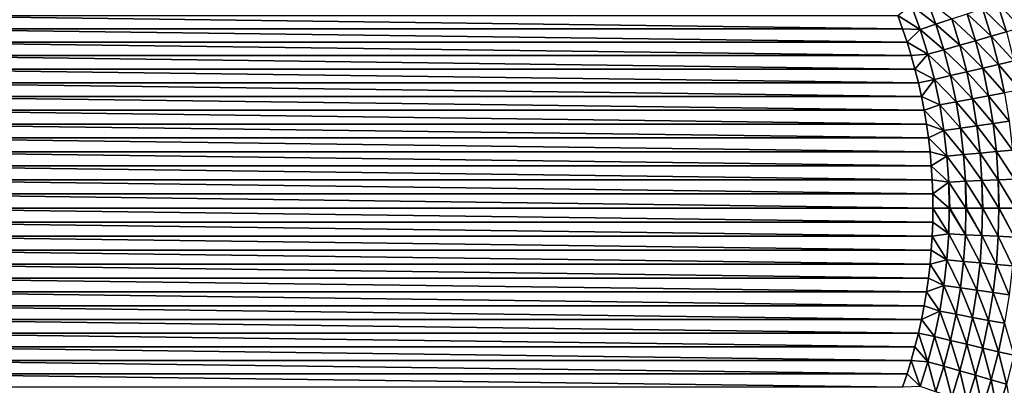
# Model space of a CAD drawing. Extents: x -260 to 260, y -882 to 882.
# Tile 157 of 234: x -20 to 33, y 569 to 589. Entities that reach past the tile are written whole.
import ezdxf

# ---------------------------------------------------------------- set-up
doc = ezdxf.new("R2010")
doc.units = 0
doc.header["$LTSCALE"] = 21.359881
for name, color, linetype in [('1', 7, 'CONTINUOUS'), ('2', 7, 'CONTINUOUS'), ('21', 7, 'CONTINUOUS'), ('24', 7, 'CONTINUOUS'), ('25', 7, 'CONTINUOUS')]:
    doc.layers.add(name, color=color, linetype=linetype)

msp = doc.modelspace()

# ---------------------------------------------------------------- linework, layer by layer
at = {"layer": '1', "color": 7, "linetype": 'CONTINUOUS'}
for points in [[(253.525, 812.5), (-253.525, 0), (253.525, 0), (253.525, 812.5)], [(-253.525, 0), (253.525, 812.5), (116.582, 650.819), (-253.525, 0)], [(114.854, 648.894), (-253.525, 0), (116.582, 650.819), (114.854, 648.894)], [(113.045, 647.046), (-253.525, 0), (114.854, 648.894), (113.045, 647.046)], [(111.157, 645.277), (-253.525, 0), (113.045, 647.046), (111.157, 645.277)], [(109.196, 643.59), (-253.525, 0), (111.157, 645.277), (109.196, 643.59)], [(107.164, 641.99), (-253.525, 0), (109.196, 643.59), (107.164, 641.99)], [(105.065, 640.479), (-253.525, 0), (107.164, 641.99), (105.065, 640.479)], [(102.902, 639.059), (-253.525, 0), (105.065, 640.479), (102.902, 639.059)], [(100.681, 637.734), (-253.525, 0), (102.902, 639.059), (100.681, 637.734)], [(98.405, 636.505), (-253.525, 0), (100.681, 637.734), (98.405, 636.505)], [(96.078, 635.376), (-253.525, 0), (98.405, 636.505), (96.078, 635.376)], [(93.704, 634.347), (-253.525, 0), (96.078, 635.376), (93.704, 634.347)], [(91.289, 633.422), (-253.525, 0), (93.704, 634.347), (91.289, 633.422)], [(88.835, 632.602), (-253.525, 0), (91.289, 633.422), (88.835, 632.602)], [(86.349, 631.887), (-253.525, 0), (88.835, 632.602), (86.349, 631.887)], [(83.835, 631.281), (-253.525, 0), (86.349, 631.887), (83.835, 631.281)], [(81.296, 630.783), (-253.525, 0), (83.835, 631.281), (81.296, 630.783)], [(78.739, 630.395), (-253.525, 0), (81.296, 630.783), (78.739, 630.395)], [(76.167, 630.117), (-253.525, 0), (78.739, 630.395), (76.167, 630.117)], [(73.586, 629.95), (-253.525, 0), (76.167, 630.117), (73.586, 629.95)], [(71, 629.895), (-253.525, 0), (73.586, 629.95), (71, 629.895)], [(-129, 629.895), (-253.525, 0), (71, 629.895), (-129, 629.895)]]:
    msp.add_3dface(points, dxfattribs=at)
at = {"layer": '2', "color": 7, "linetype": 'CONTINUOUS'}
for points in [[(-11.35, 535.972, -9), (-203.557, 588.017, -9), (-13.354, 536.551, -9), (-11.35, 535.972, -9)], [(-203.557, 588.017, -9), (-11.35, 535.972, -9), (-16.261, 529, -9), (-203.557, 588.017, -9)], [(-13.354, 536.551, -9), (-203.557, 588.017, -9), (-15.329, 537.223, -9), (-13.354, 536.551, -9)], [(-15.329, 537.223, -9), (-203.557, 588.017, -9), (-17.27, 537.988, -9), (-15.329, 537.223, -9)], [(-17.27, 537.988, -9), (-203.557, 588.017, -9), (-19.173, 538.842, -9), (-17.27, 537.988, -9)], [(-19.173, 538.842, -9), (-203.557, 588.017, -9), (-21.035, 539.785, -9), (-19.173, 538.842, -9)], [(-31.739, 529, -9), (-203.557, 588.017, -9), (-16.261, 529, -9), (-31.739, 529, -9)]]:
    msp.add_3dface(points, dxfattribs=at)
at = {"layer": '21', "color": 7, "linetype": 'CONTINUOUS'}
for points in [[(-27.604, 589.406, -29), (27.862, 588.692, -29), (-27.862, 588.692, -29), (-27.604, 589.406, -29)], [(27.604, 589.406, -29), (27.862, 588.692, -29), (-27.604, 589.406, -29), (27.604, 589.406, -29)], [(-27.862, 588.692, -29), (28.103, 587.971, -29), (-28.103, 587.971, -29), (-27.862, 588.692, -29)], [(27.862, 588.692, -29), (28.103, 587.971, -29), (-27.862, 588.692, -29), (27.862, 588.692, -29)], [(-28.103, 587.971, -29), (28.324, 587.245, -29), (-28.324, 587.245, -29), (-28.103, 587.971, -29)], [(28.103, 587.971, -29), (28.324, 587.245, -29), (-28.103, 587.971, -29), (28.103, 587.971, -29)], [(-28.324, 587.245, -29), (28.527, 586.513, -29), (-28.527, 586.513, -29), (-28.324, 587.245, -29)], [(28.324, 587.245, -29), (28.527, 586.513, -29), (-28.324, 587.245, -29), (28.324, 587.245, -29)], [(-28.527, 586.513, -29), (28.711, 585.776, -29), (-28.711, 585.776, -29), (-28.527, 586.513, -29)], [(28.527, 586.513, -29), (28.711, 585.776, -29), (-28.527, 586.513, -29), (28.527, 586.513, -29)], [(-28.711, 585.776, -29), (28.876, 585.034, -29), (-28.876, 585.034, -29), (-28.711, 585.776, -29)], [(28.711, 585.776, -29), (28.876, 585.034, -29), (-28.711, 585.776, -29), (28.711, 585.776, -29)], [(-28.876, 585.034, -29), (29.022, 584.289, -29), (-29.022, 584.289, -29), (-28.876, 585.034, -29)], [(28.876, 585.034, -29), (29.022, 584.289, -29), (-28.876, 585.034, -29), (28.876, 585.034, -29)], [(-29.022, 584.289, -29), (29.149, 583.54, -29), (-29.149, 583.54, -29), (-29.022, 584.289, -29)], [(29.022, 584.289, -29), (29.149, 583.54, -29), (-29.022, 584.289, -29), (29.022, 584.289, -29)], [(-29.149, 583.54, -29), (29.256, 582.788, -29), (-29.256, 582.788, -29), (-29.149, 583.54, -29)], [(29.149, 583.54, -29), (29.256, 582.788, -29), (-29.149, 583.54, -29), (29.149, 583.54, -29)], [(-29.256, 582.788, -29), (29.344, 582.033, -29), (-29.344, 582.033, -29), (-29.256, 582.788, -29)], [(29.256, 582.788, -29), (29.344, 582.033, -29), (-29.256, 582.788, -29), (29.256, 582.788, -29)], [(-29.344, 582.033, -29), (29.412, 581.277, -29), (-29.412, 581.277, -29), (-29.344, 582.033, -29)], [(29.344, 582.033, -29), (29.412, 581.277, -29), (-29.344, 582.033, -29), (29.344, 582.033, -29)], [(-29.412, 581.277, -29), (29.461, 580.519, -29), (-29.461, 580.519, -29), (-29.412, 581.277, -29)], [(29.412, 581.277, -29), (29.461, 580.519, -29), (-29.412, 581.277, -29), (29.412, 581.277, -29)], [(-29.461, 580.519, -29), (29.49, 579.76, -29), (-29.49, 579.76, -29), (-29.461, 580.519, -29)], [(29.461, 580.519, -29), (29.49, 579.76, -29), (-29.461, 580.519, -29), (29.461, 580.519, -29)], [(29.5, 579, -29), (-29.5, 579, -29), (-29.49, 579.76, -29), (29.5, 579, -29)], [(29.49, 579.76, -29), (29.5, 579, -29), (-29.49, 579.76, -29), (29.49, 579.76, -29)], [(-29.49, 578.24, -29), (-29.5, 579, -29), (29.49, 578.24, -29), (-29.49, 578.24, -29)], [(29.49, 578.24, -29), (-29.5, 579, -29), (29.5, 579, -29), (29.49, 578.24, -29)], [(-29.461, 577.481, -29), (-29.49, 578.24, -29), (29.461, 577.481, -29), (-29.461, 577.481, -29)], [(29.461, 577.481, -29), (-29.49, 578.24, -29), (29.49, 578.24, -29), (29.461, 577.481, -29)], [(-29.412, 576.723, -29), (-29.461, 577.481, -29), (29.412, 576.723, -29), (-29.412, 576.723, -29)], [(29.412, 576.723, -29), (-29.461, 577.481, -29), (29.461, 577.481, -29), (29.412, 576.723, -29)], [(-29.344, 575.967, -29), (-29.412, 576.723, -29), (29.344, 575.967, -29), (-29.344, 575.967, -29)], [(29.344, 575.967, -29), (-29.412, 576.723, -29), (29.412, 576.723, -29), (29.344, 575.967, -29)], [(-29.256, 575.212, -29), (-29.344, 575.967, -29), (29.256, 575.212, -29), (-29.256, 575.212, -29)], [(29.256, 575.212, -29), (-29.344, 575.967, -29), (29.344, 575.967, -29), (29.256, 575.212, -29)], [(-29.149, 574.46, -29), (-29.256, 575.212, -29), (29.149, 574.46, -29), (-29.149, 574.46, -29)], [(29.149, 574.46, -29), (-29.256, 575.212, -29), (29.256, 575.212, -29), (29.149, 574.46, -29)], [(-29.022, 573.711, -29), (-29.149, 574.46, -29), (29.022, 573.711, -29), (-29.022, 573.711, -29)], [(29.022, 573.711, -29), (-29.149, 574.46, -29), (29.149, 574.46, -29), (29.022, 573.711, -29)], [(-28.876, 572.966, -29), (-29.022, 573.711, -29), (28.876, 572.966, -29), (-28.876, 572.966, -29)], [(28.876, 572.966, -29), (-29.022, 573.711, -29), (29.022, 573.711, -29), (28.876, 572.966, -29)], [(-28.711, 572.224, -29), (-28.876, 572.966, -29), (28.711, 572.224, -29), (-28.711, 572.224, -29)], [(28.711, 572.224, -29), (-28.876, 572.966, -29), (28.876, 572.966, -29), (28.711, 572.224, -29)], [(-28.527, 571.487, -29), (-28.711, 572.224, -29), (28.527, 571.487, -29), (-28.527, 571.487, -29)], [(28.527, 571.487, -29), (-28.711, 572.224, -29), (28.711, 572.224, -29), (28.527, 571.487, -29)], [(-28.324, 570.755, -29), (-28.527, 571.487, -29), (28.324, 570.755, -29), (-28.324, 570.755, -29)], [(28.324, 570.755, -29), (-28.527, 571.487, -29), (28.527, 571.487, -29), (28.324, 570.755, -29)], [(-28.103, 570.029, -29), (-28.324, 570.755, -29), (28.103, 570.029, -29), (-28.103, 570.029, -29)], [(28.103, 570.029, -29), (-28.324, 570.755, -29), (28.324, 570.755, -29), (28.103, 570.029, -29)], [(-27.862, 569.308, -29), (-28.103, 570.029, -29), (27.862, 569.308, -29), (-27.862, 569.308, -29)], [(27.862, 569.308, -29), (-28.103, 570.029, -29), (28.103, 570.029, -29), (27.862, 569.308, -29)]]:
    msp.add_3dface(points, dxfattribs=at)
at = {"layer": '24', "color": 7, "linetype": 'CONTINUOUS'}
for points in [[(29.49, 578.24, -29), (29.5, 579, -29), (30.352, 577.597, -28.974), (29.49, 578.24, -29)], [(29.5, 579, -29), (30.384, 579, -28.974), (30.352, 577.597, -28.974), (29.5, 579, -29)], [(30.352, 577.597, -28.974), (30.384, 579, -28.974), (31.254, 577.555, -28.893), (30.352, 577.597, -28.974)], [(30.384, 579, -28.974), (30.406, 579, -28.973), (31.254, 577.555, -28.893), (30.384, 579, -28.974)], [(30.406, 579, -28.973), (31.287, 579, -28.893), (31.254, 577.555, -28.893), (30.406, 579, -28.973)], [(31.254, 577.555, -28.893), (31.287, 579, -28.893), (32.15, 577.514, -28.758), (31.254, 577.555, -28.893)], [(31.287, 579, -28.893), (31.308, 579, -28.891), (32.15, 577.514, -28.758), (31.287, 579, -28.893)], [(31.308, 579, -28.891), (32.184, 579, -28.758), (32.15, 577.514, -28.758), (31.308, 579, -28.891)], [(32.15, 577.514, -28.758), (32.184, 579, -28.758), (33.036, 577.473, -28.569), (32.15, 577.514, -28.758)], [(32.184, 579, -28.758), (32.204, 579, -28.754), (33.036, 577.473, -28.569), (32.184, 579, -28.758)], [(32.204, 579, -28.754), (33.071, 579, -28.569), (33.036, 577.473, -28.569), (32.204, 579, -28.754)], [(33.036, 577.473, -28.569), (33.071, 579, -28.569), (33.909, 577.432, -28.326), (33.036, 577.473, -28.569)], [(33.071, 579, -28.569), (33.09, 579, -28.564), (33.909, 577.432, -28.326), (33.071, 579, -28.569)], [(33.09, 579, -28.564), (33.945, 579, -28.326), (33.909, 577.432, -28.326), (33.09, 579, -28.564)], [(29.461, 577.481, -29), (29.49, 578.24, -29), (30.352, 577.597, -28.974), (29.461, 577.481, -29)], [(29.412, 576.723, -29), (29.461, 577.481, -29), (30.254, 576.197, -28.974), (29.412, 576.723, -29)], [(30.254, 576.197, -28.974), (29.461, 577.481, -29), (30.352, 577.597, -28.974), (30.254, 576.197, -28.974)], [(30.254, 576.197, -28.974), (30.352, 577.597, -28.974), (31.154, 576.113, -28.893), (30.254, 576.197, -28.974)], [(31.154, 576.113, -28.893), (30.352, 577.597, -28.974), (31.254, 577.555, -28.893), (31.154, 576.113, -28.893)], [(31.154, 576.113, -28.893), (31.254, 577.555, -28.893), (32.047, 576.03, -28.758), (31.154, 576.113, -28.893)], [(32.047, 576.03, -28.758), (31.254, 577.555, -28.893), (32.15, 577.514, -28.758), (32.047, 576.03, -28.758)], [(32.047, 576.03, -28.758), (32.15, 577.514, -28.758), (32.93, 575.949, -28.569), (32.047, 576.03, -28.758)], [(32.93, 575.949, -28.569), (32.15, 577.514, -28.758), (33.036, 577.473, -28.569), (32.93, 575.949, -28.569)], [(32.93, 575.949, -28.569), (33.036, 577.473, -28.569), (33.8, 575.868, -28.326), (32.93, 575.949, -28.569)], [(33.8, 575.868, -28.326), (33.036, 577.473, -28.569), (33.909, 577.432, -28.326), (33.8, 575.868, -28.326)], [(29.344, 575.967, -29), (29.412, 576.723, -29), (30.254, 576.197, -28.974), (29.344, 575.967, -29)], [(30.093, 574.802, -28.974), (29.344, 575.967, -29), (30.254, 576.197, -28.974), (30.093, 574.802, -28.974)], [(30.093, 574.802, -28.974), (30.254, 576.197, -28.974), (30.987, 574.677, -28.893), (30.093, 574.802, -28.974)], [(30.987, 574.677, -28.893), (30.254, 576.197, -28.974), (31.154, 576.113, -28.893), (30.987, 574.677, -28.893)], [(30.987, 574.677, -28.893), (31.154, 576.113, -28.893), (31.876, 574.554, -28.758), (30.987, 574.677, -28.893)], [(31.876, 574.554, -28.758), (31.154, 576.113, -28.893), (32.047, 576.03, -28.758), (31.876, 574.554, -28.758)], [(31.876, 574.554, -28.758), (32.047, 576.03, -28.758), (32.754, 574.431, -28.569), (31.876, 574.554, -28.758)], [(32.754, 574.431, -28.569), (32.047, 576.03, -28.758), (32.93, 575.949, -28.569), (32.754, 574.431, -28.569)], [(29.256, 575.212, -29), (29.344, 575.967, -29), (30.093, 574.802, -28.974), (29.256, 575.212, -29)], [(32.754, 574.431, -28.569), (32.93, 575.949, -28.569), (33.62, 574.31, -28.326), (32.754, 574.431, -28.569)], [(33.62, 574.31, -28.326), (32.93, 575.949, -28.569), (33.8, 575.868, -28.326), (33.62, 574.31, -28.326)], [(29.149, 574.46, -29), (29.256, 575.212, -29), (30.093, 574.802, -28.974), (29.149, 574.46, -29)], [(29.022, 573.711, -29), (29.149, 574.46, -29), (29.867, 573.417, -28.974), (29.022, 573.711, -29)], [(29.867, 573.417, -28.974), (29.149, 574.46, -29), (30.093, 574.802, -28.974), (29.867, 573.417, -28.974)], [(29.867, 573.417, -28.974), (30.093, 574.802, -28.974), (30.755, 573.251, -28.893), (29.867, 573.417, -28.974)], [(30.755, 573.251, -28.893), (30.093, 574.802, -28.974), (30.987, 574.677, -28.893), (30.755, 573.251, -28.893)], [(30.755, 573.251, -28.893), (30.987, 574.677, -28.893), (31.636, 573.086, -28.758), (30.755, 573.251, -28.893)], [(31.636, 573.086, -28.758), (30.987, 574.677, -28.893), (31.876, 574.554, -28.758), (31.636, 573.086, -28.758)], [(31.636, 573.086, -28.758), (31.876, 574.554, -28.758), (32.508, 572.923, -28.569), (31.636, 573.086, -28.758)], [(32.508, 572.923, -28.569), (31.876, 574.554, -28.758), (32.754, 574.431, -28.569), (32.508, 572.923, -28.569)], [(32.508, 572.923, -28.569), (32.754, 574.431, -28.569), (33.367, 572.763, -28.326), (32.508, 572.923, -28.569)], [(33.367, 572.763, -28.326), (32.754, 574.431, -28.569), (33.62, 574.31, -28.326), (33.367, 572.763, -28.326)], [(28.876, 572.966, -29), (29.022, 573.711, -29), (29.867, 573.417, -28.974), (28.876, 572.966, -29)], [(29.577, 572.044, -28.974), (28.876, 572.966, -29), (29.867, 573.417, -28.974), (29.577, 572.044, -28.974)], [(29.577, 572.044, -28.974), (29.867, 573.417, -28.974), (30.456, 571.837, -28.893), (29.577, 572.044, -28.974)], [(30.456, 571.837, -28.893), (29.867, 573.417, -28.974), (30.755, 573.251, -28.893), (30.456, 571.837, -28.893)], [(28.711, 572.224, -29), (28.876, 572.966, -29), (29.577, 572.044, -28.974), (28.711, 572.224, -29)], [(30.456, 571.837, -28.893), (30.755, 573.251, -28.893), (31.329, 571.631, -28.758), (30.456, 571.837, -28.893)], [(31.329, 571.631, -28.758), (30.755, 573.251, -28.893), (31.636, 573.086, -28.758), (31.329, 571.631, -28.758)], [(31.329, 571.631, -28.758), (31.636, 573.086, -28.758), (32.193, 571.428, -28.569), (31.329, 571.631, -28.758)], [(32.193, 571.428, -28.569), (31.636, 573.086, -28.758), (32.508, 572.923, -28.569), (32.193, 571.428, -28.569)], [(32.193, 571.428, -28.569), (32.508, 572.923, -28.569), (33.044, 571.228, -28.326), (32.193, 571.428, -28.569)], [(33.044, 571.228, -28.326), (32.508, 572.923, -28.569), (33.367, 572.763, -28.326), (33.044, 571.228, -28.326)], [(33.044, 571.228, -28.326), (33.367, 572.763, -28.326), (33.879, 571.032, -28.031), (33.044, 571.228, -28.326)], [(28.527, 571.487, -29), (28.711, 572.224, -29), (29.224, 570.685, -28.974), (28.527, 571.487, -29)], [(29.224, 570.685, -28.974), (28.711, 572.224, -29), (29.577, 572.044, -28.974), (29.224, 570.685, -28.974)], [(29.224, 570.685, -28.974), (29.577, 572.044, -28.974), (30.093, 570.438, -28.893), (29.224, 570.685, -28.974)], [(30.093, 570.438, -28.893), (29.577, 572.044, -28.974), (30.456, 571.837, -28.893), (30.093, 570.438, -28.893)], [(30.093, 570.438, -28.893), (30.456, 571.837, -28.893), (30.956, 570.192, -28.758), (30.093, 570.438, -28.893)], [(30.956, 570.192, -28.758), (30.456, 571.837, -28.893), (31.329, 571.631, -28.758), (30.956, 570.192, -28.758)], [(28.324, 570.755, -29), (28.527, 571.487, -29), (29.224, 570.685, -28.974), (28.324, 570.755, -29)], [(30.956, 570.192, -28.758), (31.329, 571.631, -28.758), (31.809, 569.95, -28.569), (30.956, 570.192, -28.758)], [(31.809, 569.95, -28.569), (31.329, 571.631, -28.758), (32.193, 571.428, -28.569), (31.809, 569.95, -28.569)], [(31.809, 569.95, -28.569), (32.193, 571.428, -28.569), (32.649, 569.71, -28.326), (31.809, 569.95, -28.569)], [(32.649, 569.71, -28.326), (32.193, 571.428, -28.569), (33.044, 571.228, -28.326), (32.649, 569.71, -28.326)], [(32.649, 569.71, -28.326), (33.044, 571.228, -28.326), (33.474, 569.476, -28.031), (32.649, 569.71, -28.326)], [(33.474, 569.476, -28.031), (33.044, 571.228, -28.326), (33.879, 571.032, -28.031), (33.474, 569.476, -28.031)], [(28.103, 570.029, -29), (28.324, 570.755, -29), (28.809, 569.344, -28.974), (28.103, 570.029, -29)], [(28.809, 569.344, -28.974), (28.324, 570.755, -29), (29.224, 570.685, -28.974), (28.809, 569.344, -28.974)], [(28.809, 569.344, -28.974), (29.224, 570.685, -28.974), (29.665, 569.057, -28.893), (28.809, 569.344, -28.974)], [(29.665, 569.057, -28.893), (29.224, 570.685, -28.974), (30.093, 570.438, -28.893), (29.665, 569.057, -28.893)], [(29.665, 569.057, -28.893), (30.093, 570.438, -28.893), (30.516, 568.772, -28.758), (29.665, 569.057, -28.893)], [(30.516, 568.772, -28.758), (30.093, 570.438, -28.893), (30.956, 570.192, -28.758), (30.516, 568.772, -28.758)], [(30.516, 568.772, -28.758), (30.956, 570.192, -28.758), (31.357, 568.49, -28.569), (30.516, 568.772, -28.758)], [(31.357, 568.49, -28.569), (30.956, 570.192, -28.758), (31.809, 569.95, -28.569), (31.357, 568.49, -28.569)], [(27.862, 569.308, -29), (28.103, 570.029, -29), (28.809, 569.344, -28.974), (27.862, 569.308, -29)], [(31.357, 568.49, -28.569), (31.809, 569.95, -28.569), (32.186, 568.212, -28.326), (31.357, 568.49, -28.569)], [(32.186, 568.212, -28.326), (31.809, 569.95, -28.569), (32.649, 569.71, -28.326), (32.186, 568.212, -28.326)], [(32.186, 568.212, -28.326), (32.649, 569.71, -28.326), (32.999, 567.94, -28.031), (32.186, 568.212, -28.326)], [(32.999, 567.94, -28.031), (32.649, 569.71, -28.326), (33.474, 569.476, -28.031), (32.999, 567.94, -28.031)], [(32.999, 567.94, -28.031), (33.474, 569.476, -28.031), (33.794, 567.673, -27.685), (32.999, 567.94, -28.031)]]:
    msp.add_3dface(points, dxfattribs=at)
at = {"layer": '25', "color": 7, "linetype": 'CONTINUOUS'}
for points in [[(28.809, 588.656, -28.974), (27.604, 589.406, -29), (28.332, 589.976, -28.974), (28.809, 588.656, -28.974)], [(29.665, 588.943, -28.893), (28.332, 589.976, -28.974), (29.175, 590.302, -28.893), (29.665, 588.943, -28.893)], [(28.809, 588.656, -28.974), (28.332, 589.976, -28.974), (29.665, 588.943, -28.893), (28.809, 588.656, -28.974)], [(29.665, 588.943, -28.893), (29.175, 590.302, -28.893), (30.516, 589.228, -28.758), (29.665, 588.943, -28.893)], [(33.474, 588.524, -28.031), (32.186, 589.788, -28.326), (32.999, 590.06, -28.031), (33.474, 588.524, -28.031)], [(34.281, 588.754, -27.685), (32.999, 590.06, -28.031), (33.794, 590.327, -27.685), (34.281, 588.754, -27.685)], [(33.474, 588.524, -28.031), (32.999, 590.06, -28.031), (34.281, 588.754, -27.685), (33.474, 588.524, -28.031)], [(27.862, 588.692, -29), (27.604, 589.406, -29), (28.809, 588.656, -28.974), (27.862, 588.692, -29)], [(31.809, 588.05, -28.569), (30.516, 589.228, -28.758), (31.357, 589.51, -28.569), (31.809, 588.05, -28.569)], [(32.649, 588.29, -28.326), (31.357, 589.51, -28.569), (32.186, 589.788, -28.326), (32.649, 588.29, -28.326)], [(31.809, 588.05, -28.569), (31.357, 589.51, -28.569), (32.649, 588.29, -28.326), (31.809, 588.05, -28.569)], [(32.649, 588.29, -28.326), (32.186, 589.788, -28.326), (33.474, 588.524, -28.031), (32.649, 588.29, -28.326)], [(30.093, 587.562, -28.893), (28.809, 588.656, -28.974), (29.665, 588.943, -28.893), (30.093, 587.562, -28.893)], [(30.956, 587.808, -28.758), (29.665, 588.943, -28.893), (30.516, 589.228, -28.758), (30.956, 587.808, -28.758)], [(30.093, 587.562, -28.893), (29.665, 588.943, -28.893), (30.956, 587.808, -28.758), (30.093, 587.562, -28.893)], [(30.956, 587.808, -28.758), (30.516, 589.228, -28.758), (31.809, 588.05, -28.569), (30.956, 587.808, -28.758)], [(28.103, 587.971, -29), (27.862, 588.692, -29), (28.809, 588.656, -28.974), (28.103, 587.971, -29)], [(29.224, 587.315, -28.974), (28.103, 587.971, -29), (28.809, 588.656, -28.974), (29.224, 587.315, -28.974)], [(29.224, 587.315, -28.974), (28.809, 588.656, -28.974), (30.093, 587.562, -28.893), (29.224, 587.315, -28.974)], [(33.044, 586.772, -28.326), (31.809, 588.05, -28.569), (32.649, 588.29, -28.326), (33.044, 586.772, -28.326)], [(33.879, 586.968, -28.031), (32.649, 588.29, -28.326), (33.474, 588.524, -28.031), (33.879, 586.968, -28.031)], [(33.044, 586.772, -28.326), (32.649, 588.29, -28.326), (33.879, 586.968, -28.031), (33.044, 586.772, -28.326)], [(28.324, 587.245, -29), (28.103, 587.971, -29), (29.224, 587.315, -28.974), (28.324, 587.245, -29)], [(31.329, 586.369, -28.758), (30.093, 587.562, -28.893), (30.956, 587.808, -28.758), (31.329, 586.369, -28.758)], [(32.193, 586.572, -28.569), (30.956, 587.808, -28.758), (31.809, 588.05, -28.569), (32.193, 586.572, -28.569)], [(31.329, 586.369, -28.758), (30.956, 587.808, -28.758), (32.193, 586.572, -28.569), (31.329, 586.369, -28.758)], [(32.193, 586.572, -28.569), (31.809, 588.05, -28.569), (33.044, 586.772, -28.326), (32.193, 586.572, -28.569)], [(28.527, 586.513, -29), (28.324, 587.245, -29), (29.224, 587.315, -28.974), (28.527, 586.513, -29)], [(29.577, 585.956, -28.974), (28.527, 586.513, -29), (29.224, 587.315, -28.974), (29.577, 585.956, -28.974)], [(30.456, 586.163, -28.893), (29.224, 587.315, -28.974), (30.093, 587.562, -28.893), (30.456, 586.163, -28.893)], [(29.577, 585.956, -28.974), (29.224, 587.315, -28.974), (30.456, 586.163, -28.893), (29.577, 585.956, -28.974)], [(30.456, 586.163, -28.893), (30.093, 587.562, -28.893), (31.329, 586.369, -28.758), (30.456, 586.163, -28.893)], [(33.367, 585.237, -28.326), (32.193, 586.572, -28.569), (33.044, 586.772, -28.326), (33.367, 585.237, -28.326)], [(34.21, 585.395, -28.031), (33.044, 586.772, -28.326), (33.879, 586.968, -28.031), (34.21, 585.395, -28.031)], [(33.367, 585.237, -28.326), (33.044, 586.772, -28.326), (34.21, 585.395, -28.031), (33.367, 585.237, -28.326)], [(28.711, 585.776, -29), (28.527, 586.513, -29), (29.577, 585.956, -28.974), (28.711, 585.776, -29)], [(30.755, 584.749, -28.893), (29.577, 585.956, -28.974), (30.456, 586.163, -28.893), (30.755, 584.749, -28.893)], [(31.636, 584.914, -28.758), (30.456, 586.163, -28.893), (31.329, 586.369, -28.758), (31.636, 584.914, -28.758)], [(30.755, 584.749, -28.893), (30.456, 586.163, -28.893), (31.636, 584.914, -28.758), (30.755, 584.749, -28.893)], [(32.508, 585.077, -28.569), (31.329, 586.369, -28.758), (32.193, 586.572, -28.569), (32.508, 585.077, -28.569)], [(31.636, 584.914, -28.758), (31.329, 586.369, -28.758), (32.508, 585.077, -28.569), (31.636, 584.914, -28.758)], [(32.508, 585.077, -28.569), (32.193, 586.572, -28.569), (33.367, 585.237, -28.326), (32.508, 585.077, -28.569)], [(28.876, 585.034, -29), (28.711, 585.776, -29), (29.577, 585.956, -28.974), (28.876, 585.034, -29)], [(29.867, 584.583, -28.974), (28.876, 585.034, -29), (29.577, 585.956, -28.974), (29.867, 584.583, -28.974)], [(29.867, 584.583, -28.974), (29.577, 585.956, -28.974), (30.755, 584.749, -28.893), (29.867, 584.583, -28.974)], [(32.754, 583.569, -28.569), (31.636, 584.914, -28.758), (32.508, 585.077, -28.569), (32.754, 583.569, -28.569)], [(33.62, 583.69, -28.326), (32.508, 585.077, -28.569), (33.367, 585.237, -28.326), (33.62, 583.69, -28.326)], [(32.754, 583.569, -28.569), (32.508, 585.077, -28.569), (33.62, 583.69, -28.326), (32.754, 583.569, -28.569)], [(29.022, 584.289, -29), (28.876, 585.034, -29), (29.867, 584.583, -28.974), (29.022, 584.289, -29)], [(30.093, 583.198, -28.974), (29.022, 584.289, -29), (29.867, 584.583, -28.974), (30.093, 583.198, -28.974)], [(30.987, 583.323, -28.893), (29.867, 584.583, -28.974), (30.755, 584.749, -28.893), (30.987, 583.323, -28.893)], [(30.093, 583.198, -28.974), (29.867, 584.583, -28.974), (30.987, 583.323, -28.893), (30.093, 583.198, -28.974)], [(31.876, 583.446, -28.758), (30.755, 584.749, -28.893), (31.636, 584.914, -28.758), (31.876, 583.446, -28.758)], [(30.987, 583.323, -28.893), (30.755, 584.749, -28.893), (31.876, 583.446, -28.758), (30.987, 583.323, -28.893)], [(31.876, 583.446, -28.758), (31.636, 584.914, -28.758), (32.754, 583.569, -28.569), (31.876, 583.446, -28.758)], [(29.149, 583.54, -29), (29.022, 584.289, -29), (30.093, 583.198, -28.974), (29.149, 583.54, -29)], [(29.256, 582.788, -29), (29.149, 583.54, -29), (30.093, 583.198, -28.974), (29.256, 582.788, -29)], [(32.93, 582.051, -28.569), (31.876, 583.446, -28.758), (32.754, 583.569, -28.569), (32.93, 582.051, -28.569)], [(33.8, 582.132, -28.326), (32.754, 583.569, -28.569), (33.62, 583.69, -28.326), (33.8, 582.132, -28.326)], [(32.93, 582.051, -28.569), (32.754, 583.569, -28.569), (33.8, 582.132, -28.326), (32.93, 582.051, -28.569)], [(30.254, 581.803, -28.974), (29.256, 582.788, -29), (30.093, 583.198, -28.974), (30.254, 581.803, -28.974)], [(31.154, 581.887, -28.893), (30.093, 583.198, -28.974), (30.987, 583.323, -28.893), (31.154, 581.887, -28.893)], [(30.254, 581.803, -28.974), (30.093, 583.198, -28.974), (31.154, 581.887, -28.893), (30.254, 581.803, -28.974)], [(32.047, 581.97, -28.758), (30.987, 583.323, -28.893), (31.876, 583.446, -28.758), (32.047, 581.97, -28.758)], [(31.154, 581.887, -28.893), (30.987, 583.323, -28.893), (32.047, 581.97, -28.758), (31.154, 581.887, -28.893)], [(32.047, 581.97, -28.758), (31.876, 583.446, -28.758), (32.93, 582.051, -28.569), (32.047, 581.97, -28.758)], [(29.344, 582.033, -29), (29.256, 582.788, -29), (30.254, 581.803, -28.974), (29.344, 582.033, -29)], [(29.412, 581.277, -29), (29.344, 582.033, -29), (30.254, 581.803, -28.974), (29.412, 581.277, -29)], [(31.254, 580.445, -28.893), (30.254, 581.803, -28.974), (31.154, 581.887, -28.893), (31.254, 580.445, -28.893)], [(32.15, 580.486, -28.758), (31.154, 581.887, -28.893), (32.047, 581.97, -28.758), (32.15, 580.486, -28.758)], [(31.254, 580.445, -28.893), (31.154, 581.887, -28.893), (32.15, 580.486, -28.758), (31.254, 580.445, -28.893)], [(33.036, 580.527, -28.569), (32.047, 581.97, -28.758), (32.93, 582.051, -28.569), (33.036, 580.527, -28.569)], [(32.15, 580.486, -28.758), (32.047, 581.97, -28.758), (33.036, 580.527, -28.569), (32.15, 580.486, -28.758)], [(33.909, 580.568, -28.326), (32.93, 582.051, -28.569), (33.8, 582.132, -28.326), (33.909, 580.568, -28.326)], [(33.036, 580.527, -28.569), (32.93, 582.051, -28.569), (33.909, 580.568, -28.326), (33.036, 580.527, -28.569)], [(30.352, 580.403, -28.974), (29.412, 581.277, -29), (30.254, 581.803, -28.974), (30.352, 580.403, -28.974)], [(30.352, 580.403, -28.974), (30.254, 581.803, -28.974), (31.254, 580.445, -28.893), (30.352, 580.403, -28.974)], [(29.461, 580.519, -29), (29.412, 581.277, -29), (30.352, 580.403, -28.974), (29.461, 580.519, -29)], [(29.49, 579.76, -29), (29.461, 580.519, -29), (30.352, 580.403, -28.974), (29.49, 579.76, -29)], [(30.384, 579, -28.974), (29.49, 579.76, -29), (30.352, 580.403, -28.974), (30.384, 579, -28.974)], [(31.287, 579, -28.893), (30.352, 580.403, -28.974), (31.254, 580.445, -28.893), (31.287, 579, -28.893)], [(30.384, 579, -28.974), (30.352, 580.403, -28.974), (30.406, 579, -28.973), (30.384, 579, -28.974)], [(30.406, 579, -28.973), (30.352, 580.403, -28.974), (31.287, 579, -28.893), (30.406, 579, -28.973)], [(32.184, 579, -28.758), (31.254, 580.445, -28.893), (32.15, 580.486, -28.758), (32.184, 579, -28.758)], [(31.287, 579, -28.893), (31.254, 580.445, -28.893), (31.308, 579, -28.891), (31.287, 579, -28.893)], [(31.308, 579, -28.891), (31.254, 580.445, -28.893), (32.184, 579, -28.758), (31.308, 579, -28.891)], [(33.071, 579, -28.569), (32.15, 580.486, -28.758), (33.036, 580.527, -28.569), (33.071, 579, -28.569)], [(32.184, 579, -28.758), (32.15, 580.486, -28.758), (32.204, 579, -28.754), (32.184, 579, -28.758)], [(32.204, 579, -28.754), (32.15, 580.486, -28.758), (33.071, 579, -28.569), (32.204, 579, -28.754)], [(33.945, 579, -28.326), (33.036, 580.527, -28.569), (33.909, 580.568, -28.326), (33.945, 579, -28.326)], [(33.071, 579, -28.569), (33.036, 580.527, -28.569), (33.09, 579, -28.564), (33.071, 579, -28.569)], [(33.09, 579, -28.564), (33.036, 580.527, -28.569), (33.945, 579, -28.326), (33.09, 579, -28.564)], [(29.5, 579, -29), (29.49, 579.76, -29), (30.384, 579, -28.974), (29.5, 579, -29)]]:
    msp.add_3dface(points, dxfattribs=at)

doc.saveas('drawing.dxf')
